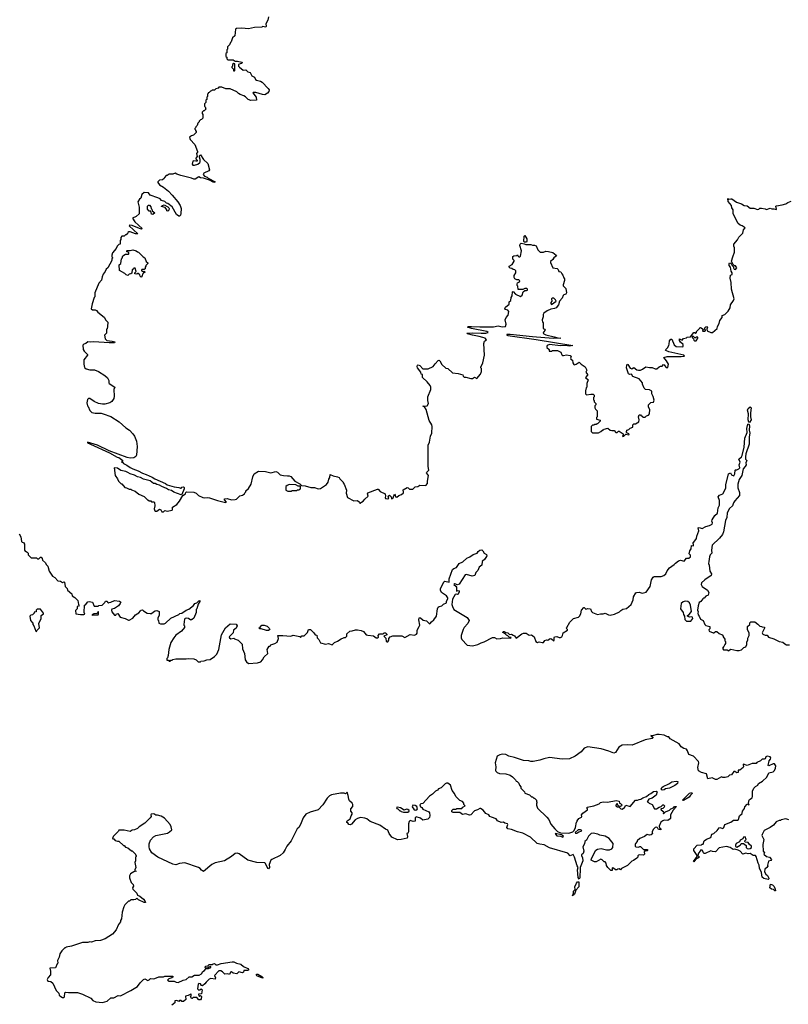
# Model space of a CAD drawing. Extents: x 2029826 to 2248070, y 228728 to 402406.
# Tile 24 of 256: x 2053446 to 2063819, y 283480 to 296762. Entities that reach past the tile are written whole.
import ezdxf

# ---------------------------------------------------------------- set-up
doc = ezdxf.new("R2010")
doc.units = 0

msp = doc.modelspace()

# ---------------------------------------------------------------- linework, layer by layer
at = {"layer": '0CON10XD'}
for points in [[(2056802, 296798), (2056797, 296755), (2056770, 296705), (2056772, 296675), (2056767, 296663), (2056725, 296668), (2056715, 296660), (2056615, 296657), (2056535, 296639), (2056445, 296649), (2056370, 296645), (2056358, 296632), (2056350, 296545), (2056320, 296515), (2056300, 296465), (2056290, 296455), (2056278, 296422), (2056250, 296395), (2056250, 296365), (2056240, 296355), (2056240, 296315), (2056230, 296305), (2056230, 296265), (2056240, 296255), (2056242, 296232), (2056255, 296220), (2056325, 296220), (2056355, 296200), (2056385, 296202), (2056445, 296190), (2056450, 296185), (2056445, 296170), (2056423, 296167), (2056400, 296155), (2056400, 296135), (2056412, 296122), (2056463, 296083), (2056497, 296087), (2056525, 296060), (2056555, 296050), (2056580, 296005), (2056615, 295988), (2056627, 295955), (2056640, 295945), (2056695, 295932), (2056718, 295918), (2056801, 295835), (2056811, 295815), (2056809, 295795), (2056791, 295769), (2056755, 295749), (2056725, 295751), (2056635, 295779), (2056595, 295780), (2056593, 295773), (2056637, 295717), (2056640, 295675), (2056565, 295670), (2056530, 295685), (2056495, 295720), (2056470, 295735), (2056423, 295753), (2056400, 295765), (2056377, 295787), (2056285, 295828), (2056228, 295828), (2056175, 295850), (2056135, 295850), (2056125, 295840), (2056095, 295830), (2056075, 295810), (2056045, 295810), (2056035, 295800), (2056022, 295798), (2056005, 295780), (2055990, 295775), (2055990, 295765), (2055980, 295755), (2055980, 295725), (2055970, 295715), (2055970, 295685), (2055960, 295675), (2055960, 295645), (2055940, 295625), (2055940, 295595), (2055950, 295585), (2055960, 295555), (2055938, 295532), (2055925, 295530), (2055910, 295515), (2055910, 295495), (2055920, 295485), (2055920, 295435), (2055900, 295415), (2055885, 295410), (2055870, 295395), (2055868, 295382), (2055850, 295365), (2055840, 295335), (2055822, 295318), (2055820, 295305), (2055810, 295295), (2055810, 295285), (2055818, 295278), (2055820, 295265), (2055830, 295255), (2055828, 295242), (2055790, 295205), (2055763, 295197), (2055740, 295175), (2055748, 295145), (2055808, 295078), (2055848, 294985), (2055847, 294973), (2055833, 294957), (2055840, 294915), (2055824, 294895), (2055824, 294884), (2055842, 294865), (2055842, 294855), (2055825, 294852), (2055795, 294860), (2055785, 294852), (2055773, 294813), (2055785, 294800), (2055805, 294798), (2055849, 294811), (2055876, 294834), (2055883, 294845), (2055883, 294875), (2055872, 294905), (2055872, 294925), (2055885, 294940), (2055925, 294878), (2055985, 294820), (2056006, 294735), (2055999, 294721), (2055930, 294690), (2055921, 294675), (2055942, 294652), (2055976, 294636), (2055992, 294622), (2056083, 294575), (2056065, 294566), (2056008, 294598), (2055926, 294624), (2055888, 294628), (2055865, 294641), (2055815, 294612), (2055795, 294610), (2055765, 294626), (2055619, 294659), (2055566, 294676), (2055545, 294690), (2055515, 294680), (2055465, 294680), (2055435, 294662), (2055425, 294660), (2055400, 294635), (2055395, 294620), (2055375, 294600), (2055333, 294597), (2055310, 294575), (2055310, 294565), (2055334, 294534), (2055385, 294502), (2055455, 294447), (2055506, 294396), (2055580, 294305), (2055611, 294255), (2055626, 294215), (2055623, 294147), (2055616, 294124), (2055605, 294110), (2055595, 294110), (2055564, 294134), (2055506, 294236), (2055445, 294280), (2055426, 294286), (2055405, 294310), (2055362, 294322), (2055340, 294345), (2055310, 294360), (2055206, 294396), (2055184, 294424), (2055125, 294432), (2055095, 294402), (2055080, 294355), (2055065, 294342), (2055042, 294305), (2055060, 294235), (2055060, 294145), (2055020, 294105), (2054970, 294085), (2054999, 294035), (2055100, 293945), (2055092, 293938), (2055065, 293946)], [(2056345, 296070), (2056350, 296075), (2056350, 296165), (2056335, 296170), (2056320, 296155), (2056320, 296135), (2056310, 296125), (2056310, 296115), (2056330, 296095), (2056332, 296072), (2056345, 296070)], [(2062009, 291629), (2061997, 291677), (2061978, 291715), (2061975, 291750), (2061945, 291770), (2061890, 291775), (2061873, 291793), (2061852, 291845), (2061852, 291865), (2061807, 291917), (2061719, 291949), (2061702, 291982), (2061675, 291977), (2061664, 291984), (2061636, 292065), (2061639, 292101), (2061645, 292113), (2061655, 292111), (2061685, 292062), (2061705, 292050), (2061723, 292067), (2061735, 292068), (2061775, 292037), (2061795, 292032), (2061824, 292036), (2061852, 292048), (2061895, 292080), (2061945, 292068), (2061982, 292072), (2062024, 292054), (2062045, 292053), (2062075, 292080), (2062095, 292090), (2062115, 292090), (2062135, 292110), (2062150, 292105), (2062150, 292095), (2062172, 292072), (2062195, 292070), (2062202, 292115), (2062175, 292162), (2062138, 292205), (2062182, 292218), (2062375, 292218), (2062420, 292225), (2062410, 292235), (2062205, 292283), (2062168, 292298), (2062163, 292305), (2062167, 292315), (2062190, 292335), (2062207, 292365), (2062213, 292385), (2062215, 292430), (2062235, 292452), (2062245, 292450), (2062278, 292375), (2062305, 292353), (2062385, 292350), (2062398, 292355), (2062402, 292382), (2062365, 292410), (2062352, 292435), (2062352, 292458), (2062385, 292440), (2062405, 292460), (2062445, 292470), (2062455, 292480), (2062498, 292482), (2062545, 292540), (2062555, 292540), (2062565, 292530), (2062578, 292542), (2062580, 292555), (2062620, 292595), (2062623, 292607), (2062635, 292608), (2062670, 292585), (2062662, 292562), (2062692, 292558), (2062700, 292565), (2062700, 292575), (2062690, 292585), (2062692, 292605), (2062705, 292620), (2062722, 292622), (2062728, 292615), (2062718, 292585), (2062722, 292565), (2062775, 292540), (2062796, 292544), (2062858, 292595), (2062863, 292625), (2062886, 292665), (2062894, 292705), (2062926, 292745), (2062928, 292772), (2062963, 292787), (2063005, 292830), (2063034, 292876), (2063040, 292915), (2063080, 292975), (2063086, 292995), (2063051, 293125), (2063048, 293215), (2063032, 293275), (2063040, 293315), (2063060, 293325), (2063060, 293345), (2063048, 293368), (2063040, 293425), (2063022, 293445), (2063020, 293475), (2063025, 293480), (2063037, 293477), (2063058, 293458), (2063060, 293445), (2063078, 293428), (2063078, 293415), (2063090, 293395), (2063105, 293390), (2063122, 293415), (2063105, 293440), (2063092, 293442), (2063072, 293462), (2063057, 293497), (2063053, 293505), (2063068, 293562), (2063092, 293625), (2063093, 293683), (2063082, 293705), (2063082, 293735), (2063135, 293790), (2063151, 293829), (2063206, 293884), (2063213, 293927), (2063237, 293955), (2063195, 293982), (2063169, 293989), (2063142, 294012), (2063074, 294145), (2063074, 294195), (2063057, 294225), (2063052, 294255), (2063005, 294310), (2063002, 294348), (2063015, 294340), (2063045, 294347), (2063055, 294343), (2063119, 294299), (2063189, 294279), (2063225, 294256), (2063265, 294249), (2063305, 294221), (2063355, 294218), (2063405, 294201), (2063420, 294205), (2063435, 294220), (2063455, 294220), (2063505, 294212), (2063525, 294202), (2063575, 294218), (2063595, 294210), (2063625, 294212), (2063655, 294200), (2063660, 294205), (2063652, 294245), (2063658, 294252), (2063735, 294262), (2063785, 294278), (2063810, 294295), (2063855, 294312)], [(2055245, 294132), (2055225, 294140), (2055218, 294178), (2055195, 294180), (2055172, 294205), (2055170, 294245), (2055185, 294260), (2055198, 294258), (2055217, 294237), (2055220, 294215), (2055230, 294205), (2055232, 294182), (2055270, 294155), (2055245, 294132)], [(2055445, 294180), (2055430, 294185), (2055430, 294195), (2055409, 294229), (2055360, 294240), (2055360, 294245), (2055373, 294257), (2055395, 294262), (2055446, 294236), (2055460, 294225), (2055462, 294215), (2055457, 294193), (2055445, 294180)], [(2055065, 293946), (2054965, 293986), (2054928, 293992), (2054925, 293982), (2055040, 293875), (2055010, 293875), (2054935, 293901), (2054921, 293899), (2054905, 293890), (2054900, 293875), (2054885, 293860), (2054875, 293860), (2054857, 293843), (2054825, 293840), (2054810, 293825), (2054810, 293795), (2054800, 293785), (2054800, 293735), (2054782, 293728), (2054762, 293708), (2054750, 293675), (2054700, 293615), (2054690, 293585), (2054690, 293565), (2054700, 293555), (2054700, 293545), (2054690, 293535), (2054688, 293515), (2054638, 293415), (2054612, 293395), (2054600, 293365), (2054573, 293327), (2054560, 293295), (2054552, 293248), (2054513, 293207), (2054460, 293075), (2054460, 293025), (2054450, 293015), (2054423, 292927), (2054413, 292863), (2054428, 292848), (2054465, 292848), (2054485, 292840), (2054502, 292815), (2054585, 292748), (2054607, 292707), (2054635, 292680), (2054632, 292625), (2054627, 292593), (2054620, 292585), (2054620, 292535), (2054590, 292505), (2054600, 292455), (2054623, 292433), (2054695, 292426), (2054730, 292415), (2054725, 292404), (2054653, 292403), (2054445, 292416), (2054405, 292410), (2054366, 292414), (2054338, 292392), (2054310, 292385), (2054298, 292372), (2054303, 292313), (2054315, 292290), (2054360, 292245), (2054360, 292235), (2054310, 292175), (2054310, 292115), (2054322, 292072), (2054345, 292050), (2054395, 292038), (2054455, 292037), (2054512, 292015), (2054595, 291960), (2054630, 291930), (2054650, 291895), (2054648, 291865), (2054652, 291855), (2054730, 291805), (2054717, 291773), (2054720, 291685), (2054715, 291650), (2054688, 291612), (2054665, 291592), (2054596, 291574), (2054564, 291574), (2054510, 291585), (2054451, 291611), (2054395, 291650), (2054375, 291650), (2054363, 291637), (2054352, 291595), (2054360, 291555), (2054370, 291545), (2054392, 291492), (2054422, 291462), (2054465, 291452), (2054545, 291452), (2054575, 291447), (2054678, 291408), (2054788, 291335), (2054880, 291255), (2054926, 291226), (2054974, 291174), (2054994, 291144), (2055023, 291075), (2055033, 291005), (2055022, 290888), (2055015, 290870), (2054988, 290852), (2054935, 290849), (2054895, 290857), (2054655, 290948), (2054495, 291021), (2054360, 291065), (2054362, 291055), (2054400, 291035), (2054659, 290919), (2054762, 290862), (2054785, 290856), (2054840, 290815), (2054820, 290795), (2054832, 290792), (2054848, 290775), (2054893, 290753), (2054935, 290719), (2054975, 290703), (2055045, 290675), (2055103, 290643), (2055155, 290628), (2055235, 290592), (2055268, 290568), (2055415, 290505), (2055438, 290488), (2055529, 290459), (2055592, 290452), (2055617, 290443), (2055627, 290443), (2055635, 290456), (2055655, 290459), (2055665, 290450), (2055668, 290435), (2055633, 290357), (2055625, 290353), (2055525, 290390), (2055495, 290413), (2055455, 290421), (2055429, 290439), (2055365, 290464), (2055335, 290483), (2055295, 290492), (2055275, 290503), (2055251, 290505), (2055205, 290539), (2055115, 290563), (2055075, 290585), (2055035, 290594), (2054996, 290616), (2054935, 290634), (2054904, 290655), (2054878, 290668), (2054812, 290682), (2054765, 290711), (2054720, 290715), (2054733, 290613), (2054767, 290567), (2054780, 290535), (2054815, 290500), (2054825, 290500), (2054865, 290450), (2054887, 290447), (2054925, 290430), (2054945, 290430), (2054955, 290420), (2055005, 290400), (2055055, 290360), (2055125, 290330), (2055165, 290290), (2055177, 290287), (2055195, 290270), (2055215, 290270), (2055225, 290260), (2055258, 290258), (2055267, 290247), (2055272, 290205), (2055263, 290165), (2055268, 290135), (2055275, 290130), (2055296, 290134), (2055335, 290158), (2055350, 290150), (2055364, 290124), (2055385, 290122)], [(2060285, 293760), (2060255, 293760), (2060248, 293768), (2060255, 293840), (2060265, 293850), (2060290, 293805), (2060292, 293775), (2060285, 293760)], [(2055385, 290122), (2055405, 290140), (2055435, 290133), (2055502, 290145), (2055509, 290155), (2055508, 290185), (2055565, 290220), (2055604, 290265), (2055647, 290343), (2055682, 290365), (2055690, 290385), (2055699, 290391), (2055795, 290390), (2055828, 290375), (2055858, 290345), (2055918, 290315), (2055945, 290310), (2055985, 290318), (2056006, 290314), (2056115, 290277), (2056225, 290250), (2056237, 290255), (2056209, 290285), (2056212, 290298), (2056245, 290301), (2056305, 290283), (2056355, 290290), (2056370, 290295), (2056415, 290340), (2056455, 290350), (2056480, 290365), (2056485, 290380), (2056500, 290395), (2056500, 290405), (2056535, 290440), (2056568, 290495), (2056592, 290595), (2056612, 290635), (2056668, 290672), (2056765, 290668), (2056835, 290648), (2056905, 290668), (2056925, 290660), (2056963, 290623), (2057005, 290612), (2057062, 290608), (2057085, 290608), (2057105, 290598), (2057158, 290538), (2057225, 290502), (2057248, 290478), (2057297, 290473), (2057373, 290453), (2057425, 290450), (2057476, 290434), (2057505, 290438), (2057585, 290491), (2057609, 290525), (2057618, 290565), (2057630, 290585), (2057635, 290628), (2057675, 290608), (2057737, 290597), (2057756, 290586), (2057765, 290570), (2057810, 290525), (2057810, 290515), (2057827, 290497), (2057858, 290415), (2057853, 290375), (2057868, 290318), (2057955, 290270), (2058007, 290277), (2058030, 290255), (2058035, 290240), (2058045, 290240), (2058060, 290255), (2058082, 290265), (2058104, 290296), (2058150, 290335), (2058138, 290365), (2058145, 290378), (2058275, 290430), (2058285, 290430), (2058309, 290399), (2058378, 290368), (2058382, 290335), (2058378, 290315), (2058384, 290304), (2058405, 290298), (2058430, 290305), (2058420, 290335), (2058435, 290350), (2058460, 290325), (2058465, 290300), (2058488, 290312), (2058505, 290360), (2058515, 290350), (2058520, 290325), (2058535, 290320), (2058565, 290342), (2058600, 290355), (2058625, 290380), (2058627, 290397), (2058620, 290405), (2058622, 290418), (2058675, 290450), (2058688, 290448), (2058705, 290430), (2058752, 290428), (2058785, 290460), (2058817, 290463), (2058848, 290482), (2058925, 290480), (2058949, 290505), (2058948, 290535), (2058962, 290615), (2058938, 290648), (2058941, 290659), (2058968, 290685), (2058960, 290735), (2058957, 291023), (2058977, 291065), (2058988, 291142), (2059008, 291185), (2059012, 291275), (2059008, 291295), (2058973, 291355), (2058933, 291505), (2058908, 291538), (2058892, 291545), (2058890, 291555), (2058915, 291548), (2058945, 291553), (2058962, 291585), (2058952, 291625), (2058953, 291673), (2058993, 291775), (2058993, 291805), (2058986, 291826), (2058946, 291876), (2058880, 291935), (2058880, 291975), (2058865, 291980), (2058859, 292005), (2058814, 292065), (2058810, 292085), (2058815, 292102), (2058825, 292108), (2058845, 292095), (2058885, 292051), (2058959, 292051), (2059025, 292082), (2059055, 292118), (2059094, 292166), (2059105, 292168), (2059118, 292158), (2059145, 292110), (2059195, 292060), (2059225, 292058), (2059285, 291998), (2059365, 291988), (2059425, 291970), (2059432, 291952), (2059445, 291940), (2059465, 291940), (2059535, 291920), (2059557, 291923), (2059585, 291940), (2059615, 291920), (2059665, 291980), (2059680, 292015), (2059680, 292055), (2059670, 292065), (2059670, 292075), (2059697, 292133), (2059720, 292235), (2059708, 292392), (2059720, 292425), (2059748, 292445), (2059727, 292465), (2059698, 292475), (2059645, 292490), (2059558, 292505), (2059490, 292525), (2059480, 292535), (2059555, 292539), (2059675, 292532), (2059736, 292534), (2059767, 292543), (2059750, 292555), (2059545, 292596), (2059490, 292615), (2059505, 292621), (2059545, 292623), (2059658, 292618), (2059841, 292619), (2059905, 292633), (2059955, 292620), (2060002, 292625), (2060010, 292655), (2059998, 292715), (2060010, 292745), (2060040, 292775), (2060048, 292825), (2060035, 292842), (2060001, 292851), (2059994, 292866), (2060002, 292885), (2060050, 292925), (2060050, 292955), (2060072, 292975), (2060078, 293015), (2060092, 293035), (2060095, 293090), (2060107, 293097), (2060137, 293057), (2060205, 293028), (2060228, 293045), (2060241, 293089), (2060263, 293107), (2060285, 293107), (2060298, 293115), (2060300, 293125), (2060284, 293136), (2060265, 293137), (2060237, 293123), (2060172, 293122), (2060170, 293165), (2060160, 293175), (2060160, 293195), (2060165, 293210), (2060190, 293225), (2060197, 293237), (2060182, 293252), (2060153, 293253), (2060130, 293265), (2060118, 293285), (2060118, 293312), (2060140, 293345), (2060140, 293375), (2060128, 293388), (2060105, 293390), (2060087, 293407), (2060065, 293412), (2060052, 293425), (2060052, 293435), (2060090, 293460), (2060120, 293505), (2060120, 293515), (2060103, 293533), (2060102, 293568), (2060115, 293578), (2060155, 293580), (2060165, 293590), (2060170, 293575), (2060183, 293563), (2060197, 293563), (2060205, 293570), (2060216, 293645), (2060194, 293715), (2060200, 293735), (2060215, 293747), (2060255, 293740), (2060275, 293730), (2060345, 293728), (2060365, 293718), (2060395, 293718), (2060415, 293710), (2060440, 293655), (2060468, 293628), (2060515, 293628), (2060545, 293638), (2060583, 293633), (2060642, 293622), (2060688, 293585), (2060690, 293575), (2060655, 293550), (2060643, 293527), (2060611, 293499), (2060608, 293485), (2060640, 293415), (2060700, 293405), (2060712, 293392), (2060720, 293365), (2060750, 293360), (2060762, 293332), (2060777, 293315), (2060788, 293278), (2060800, 293265), (2060800, 293245), (2060780, 293185), (2060781, 293171), (2060817, 293135), (2060826, 293076), (2060815, 293060), (2060789, 293051), (2060779, 293041), (2060767, 293005), (2060732, 292965), (2060718, 292915), (2060684, 292876), (2060665, 292864), (2060614, 292856), (2060565, 292836), (2060520, 292805), (2060510, 292785), (2060510, 292755), (2060498, 292715), (2060502, 292682), (2060510, 292675), (2060510, 292595), (2060528, 292588), (2060538, 292575), (2060513, 292547), (2060512, 292535), (2060518, 292525), (2060545, 292509), (2060660, 292485), (2060708, 292468), (2060750, 292465), (2060645, 292462), (2060366, 292485), (2060064, 292516), (2060020, 292515), (2060020, 292505), (2060035, 292501), (2060415, 292448), (2060910, 292365), (2060865, 292359), (2060807, 292367), (2060745, 292364), (2060595, 292379), (2060565, 292368), (2060560, 292355), (2060562, 292342), (2060590, 292315), (2060592, 292292), (2060625, 292290), (2060635, 292300), (2060705, 292300), (2060748, 292275), (2060762, 292242), (2060772, 292232), (2060785, 292230), (2060825, 292240), (2060875, 292232), (2060888, 292215), (2060880, 292195), (2060883, 292183), (2060908, 292168), (2060912, 292135), (2060925, 292112), (2060935, 292108), (2060955, 292113), (2060995, 292142), (2061024, 292114), (2061078, 292078), (2061100, 292035), (2061088, 292005), (2061108, 291975), (2061108, 291965), (2061082, 291935), (2061120, 291905), (2061102, 291855), (2061100, 291805), (2061093, 291797), (2061083, 291755), (2061082, 291715), (2061095, 291702), (2061155, 291712), (2061185, 291710), (2061200, 291695), (2061200, 291675), (2061190, 291665), (2061190, 291635), (2061200, 291625), (2061200, 291605), (2061220, 291585), (2061220, 291565), (2061210, 291555), (2061210, 291525), (2061215, 291510), (2061240, 291485), (2061240, 291405), (2061230, 291395), (2061230, 291375), (2061278, 291358), (2061280, 291345), (2061245, 291310), (2061235, 291310), (2061225, 291300), (2061205, 291300), (2061195, 291290), (2061175, 291290), (2061160, 291275), (2061160, 291205), (2061175, 291190), (2061255, 291190), (2061290, 291205), (2061315, 291230), (2061325, 291230), (2061335, 291240), (2061385, 291250), (2061414, 291224), (2061435, 291218), (2061468, 291218), (2061493, 291193), (2061507, 291193), (2061525, 291210), (2061535, 291210), (2061590, 291175), (2061590, 291155), (2061580, 291145), (2061585, 291140), (2061598, 291142), (2061625, 291170), (2061665, 291162), (2061670, 291175), (2061642, 291182), (2061640, 291195), (2061630, 291205), (2061640, 291215), (2061640, 291225), (2061667, 291233), (2061685, 291250), (2061720, 291265), (2061720, 291295), (2061735, 291310), (2061755, 291312), (2061802, 291335), (2061807, 291365), (2061798, 291405), (2061805, 291430), (2061825, 291430), (2061835, 291420), (2061845, 291420), (2061855, 291400), (2061885, 291400), (2061903, 291417), (2061930, 291425), (2061946, 291444), (2061952, 291505), (2061930, 291535), (2061930, 291565), (2061965, 291600), (2061999, 291601), (2062009, 291629)], [(2055085, 293290), (2055072, 293302), (2055068, 293318), (2055045, 293340), (2055035, 293340), (2055025, 293330), (2055002, 293332), (2055002, 293348), (2055020, 293365), (2055005, 293410), (2054985, 293410), (2054978, 293392), (2054965, 293390), (2054958, 293342), (2054947, 293333), (2054925, 293330), (2054905, 293312), (2054885, 293320), (2054865, 293340), (2054795, 293380), (2054790, 293455), (2054810, 293475), (2054820, 293535), (2054830, 293545), (2054840, 293575), (2054875, 293600), (2054915, 293600), (2054920, 293605), (2054920, 293615), (2054908, 293628), (2054892, 293632), (2054890, 293645), (2054895, 293650), (2054935, 293648), (2054975, 293658), (2055020, 293645), (2055035, 293630), (2055050, 293625), (2055111, 293561), (2055135, 293548), (2055152, 293502), (2055175, 293480), (2055177, 293473), (2055150, 293445), (2055150, 293435), (2055140, 293425), (2055138, 293402), (2055125, 293390), (2055095, 293390), (2055090, 293385), (2055092, 293372), (2055105, 293370), (2055115, 293360), (2055125, 293370), (2055140, 293355), (2055122, 293348), (2055102, 293328), (2055100, 293305), (2055085, 293290)], [(2060625, 292922), (2060684, 292965), (2060679, 292985), (2060655, 293004), (2060635, 293007), (2060621, 292995), (2060629, 292965), (2060614, 292946), (2060612, 292935), (2060625, 292922)], [(2062575, 292430), (2062598, 292465), (2062598, 292478), (2062575, 292480), (2062565, 292470), (2062555, 292470), (2062538, 292488), (2062522, 292488), (2062520, 292475), (2062538, 292458), (2062545, 292440), (2062555, 292430), (2062575, 292430)], [(2063295, 291328), (2063285, 291332), (2063278, 291365), (2063282, 291445), (2063270, 291495), (2063279, 291515), (2063305, 291540), (2063316, 291525), (2063307, 291457), (2063308, 291405), (2063316, 291365), (2063295, 291328)], [(2062335, 289460), (2062365, 289472), (2062415, 289458), (2062445, 289498), (2062475, 289498), (2062497, 289515), (2062498, 289538), (2062482, 289555), (2062490, 289595), (2062507, 289625), (2062512, 289668), (2062538, 289665), (2062538, 289685), (2062530, 289695), (2062581, 289765), (2062586, 289795), (2062613, 289865), (2062601, 289909), (2062615, 289912), (2062655, 289897), (2062705, 289927), (2062755, 289937), (2062791, 289955), (2062796, 289976), (2062788, 289995), (2062793, 290015), (2062826, 290075), (2062861, 290105), (2062873, 290175), (2062888, 290215), (2062892, 290275), (2062870, 290325), (2062892, 290348), (2062933, 290367), (2062958, 290405), (2062974, 290446), (2062976, 290485), (2063012, 290635), (2063038, 290648), (2063050, 290620), (2063085, 290610), (2063099, 290635), (2063100, 290685), (2063105, 290690), (2063125, 290688), (2063151, 290705), (2063166, 290715), (2063155, 290755), (2063170, 290795), (2063150, 290835), (2063185, 290863), (2063196, 290885), (2063224, 290995), (2063234, 291115), (2063264, 291195), (2063260, 291245), (2063274, 291305), (2063285, 291312), (2063296, 291285), (2063291, 291225), (2063301, 291185), (2063290, 291135), (2063291, 291035), (2063247, 290905), (2063239, 290865), (2063240, 290835), (2063259, 290815), (2063246, 290785), (2063249, 290755), (2063237, 290733), (2063208, 290705), (2063190, 290615), (2063155, 290560), (2063138, 290495), (2063138, 290448), (2063160, 290385), (2063159, 290345), (2063095, 290270), (2063079, 290245), (2063064, 290205), (2063025, 290167), (2062995, 290110), (2062989, 290045), (2062972, 290005), (2062946, 289855), (2062932, 289818), (2062891, 289769), (2062793, 289675), (2062781, 289605), (2062788, 289565), (2062766, 289545), (2062754, 289516), (2062748, 289452), (2062740, 289425), (2062750, 289405), (2062761, 289321), (2062780, 289285), (2062778, 289265), (2062692, 289208), (2062648, 289165), (2062644, 289144), (2062657, 289117), (2062730, 289065), (2062748, 289035), (2062735, 289000), (2062704, 288986), (2062685, 288960), (2062675, 288960), (2062665, 288950), (2062640, 288915), (2062615, 288900), (2062600, 288855), (2062592, 288795), (2062602, 288775), (2062598, 288755), (2062602, 288735), (2062617, 288717), (2062634, 288674), (2062670, 288655), (2062691, 288601), (2062705, 288590), (2062760, 288575), (2062758, 288545), (2062748, 288532), (2062750, 288515), (2062805, 288490), (2062815, 288490), (2062835, 288510), (2062855, 288510), (2062885, 288480), (2062925, 288462), (2062940, 288445), (2062940, 288435), (2062960, 288405), (2062960, 288385), (2062970, 288375), (2062970, 288345), (2062960, 288335), (2062950, 288305), (2062932, 288285), (2062933, 288273), (2062945, 288260), (2062995, 288260), (2063005, 288250), (2063045, 288272), (2063125, 288252), (2063155, 288252), (2063185, 288260), (2063220, 288295), (2063245, 288302), (2063258, 288332), (2063258, 288365), (2063272, 288398), (2063273, 288417), (2063292, 288455), (2063290, 288485), (2063270, 288535), (2063270, 288575), (2063298, 288602), (2063300, 288625), (2063315, 288640), (2063365, 288640), (2063409, 288609), (2063435, 288580), (2063457, 288577), (2063465, 288570), (2063498, 288568), (2063498, 288555), (2063468, 288492), (2063474, 288474), (2063505, 288460), (2063535, 288458), (2063553, 288433), (2063622, 288412), (2063695, 288372), (2063747, 288367), (2063771, 288341), (2063795, 288330), (2063833, 288327)], [(2057115, 290400), (2057125, 290410), (2057185, 290410), (2057195, 290420), (2057215, 290420), (2057225, 290430), (2057238, 290432), (2057238, 290468), (2057205, 290470), (2057175, 290488), (2057085, 290490), (2057055, 290480), (2057040, 290465), (2057040, 290415), (2057065, 290400), (2057115, 290400)], [(2053440, 289825), (2053462, 289785), (2053472, 289725), (2053480, 289715), (2053498, 289708), (2053512, 289685), (2053510, 289605), (2053522, 289592), (2053535, 289590), (2053548, 289578), (2053560, 289565), (2053560, 289545), (2053603, 289503), (2053672, 289502), (2053685, 289490), (2053705, 289490), (2053725, 289510), (2053735, 289510), (2053750, 289495), (2053752, 289472), (2053796, 289436), (2053803, 289413), (2053825, 289390), (2053843, 289323), (2053888, 289255), (2053920, 289235), (2053963, 289193), (2053997, 289187), (2054025, 289172), (2054045, 289180), (2054050, 289175), (2054060, 289115), (2054087, 289087), (2054090, 289065), (2054148, 289018), (2054155, 288990), (2054189, 288969), (2054230, 288925), (2054240, 288875), (2054250, 288865), (2054238, 288852), (2054222, 288848), (2054220, 288815), (2054198, 288792), (2054202, 288745), (2054265, 288737), (2054313, 288737), (2054326, 288744), (2054318, 288765), (2054320, 288865), (2054335, 288870), (2054365, 288910), (2054385, 288912), (2054430, 288905), (2054452, 288852), (2054505, 288850), (2054515, 288860), (2054558, 288862), (2054595, 288900), (2054605, 288920), (2054625, 288920), (2054630, 288905), (2054645, 288890), (2054655, 288900), (2054677, 288903), (2054725, 288927), (2054795, 288918), (2054810, 288905), (2054803, 288885), (2054778, 288855), (2054725, 288820), (2054691, 288809), (2054686, 288795), (2054692, 288772), (2054725, 288730), (2054745, 288730), (2054755, 288748), (2054772, 288752), (2054802, 288702), (2054870, 288685), (2054915, 288660), (2054925, 288660), (2054975, 288690), (2055010, 288735), (2055055, 288761), (2055075, 288786), (2055085, 288798), (2055105, 288799), (2055115, 288788), (2055168, 288758), (2055205, 288750), (2055227, 288753), (2055250, 288775), (2055275, 288788), (2055295, 288790), (2055328, 288778), (2055330, 288725), (2055312, 288695), (2055312, 288665), (2055320, 288655), (2055323, 288623), (2055345, 288610), (2055395, 288612), (2055415, 288620), (2055485, 288690), (2055592, 288738), (2055608, 288752), (2055635, 288758), (2055694, 288796), (2055729, 288811), (2055790, 288860), (2055810, 288885), (2055836, 288894), (2055865, 288922), (2055878, 288928), (2055878, 288915), (2055853, 288877), (2055837, 288813), (2055830, 288805), (2055827, 288763), (2055795, 288690), (2055775, 288670), (2055765, 288670), (2055755, 288660), (2055726, 288686), (2055702, 288688), (2055678, 288682), (2055670, 288675), (2055660, 288605), (2055660, 288595), (2055670, 288585), (2055670, 288565), (2055628, 288515), (2055555, 288458), (2055528, 288425), (2055488, 288362), (2055458, 288265), (2055448, 288185), (2055440, 288155), (2055430, 288145), (2055432, 288122), (2055455, 288120), (2055465, 288110), (2055475, 288110), (2055485, 288120), (2055505, 288120), (2055515, 288130), (2055555, 288140), (2055695, 288140), (2055725, 288143), (2055795, 288138), (2055830, 288125), (2055855, 288100), (2055885, 288100), (2055893, 288107), (2055937, 288113), (2055973, 288127), (2056017, 288133), (2056075, 288172), (2056107, 288205), (2056132, 288265), (2056168, 288465), (2056225, 288560), (2056285, 288610), (2056367, 288607), (2056380, 288585), (2056366, 288555), (2056332, 288525), (2056325, 288490), (2056273, 288437), (2056277, 288425), (2056295, 288408), (2056335, 288420), (2056345, 288410), (2056395, 288390), (2056448, 288338), (2056453, 288273), (2056482, 288212), (2056490, 288125), (2056505, 288098), (2056535, 288077), (2056655, 288084), (2056700, 288100), (2056725, 288128), (2056744, 288166), (2056797, 288213), (2056784, 288265), (2056815, 288310), (2056828, 288312), (2056835, 288330), (2056890, 288345), (2056922, 288365), (2056940, 288415), (2056930, 288455), (2056996, 288456), (2057105, 288448), (2057135, 288460), (2057225, 288440), (2057235, 288430), (2057255, 288450), (2057285, 288450), (2057295, 288458), (2057330, 288495), (2057343, 288535), (2057358, 288538), (2057370, 288535), (2057415, 288490), (2057432, 288462), (2057458, 288458), (2057460, 288425), (2057483, 288403), (2057507, 288357), (2057575, 288340), (2057615, 288348), (2057665, 288330), (2057695, 288360), (2057735, 288378), (2057785, 288410), (2057818, 288422), (2057825, 288430), (2057845, 288430), (2057860, 288445), (2057862, 288478), (2057900, 288515), (2057935, 288518), (2057977, 288533), (2058005, 288533), (2058055, 288522), (2058087, 288507), (2058120, 288465), (2058145, 288458), (2058221, 288451), (2058255, 288422), (2058276, 288424), (2058288, 288432), (2058282, 288455), (2058303, 288477), (2058352, 288478), (2058365, 288490), (2058385, 288490), (2058400, 288475), (2058400, 288465), (2058362, 288445), (2058388, 288418), (2058393, 288373), (2058405, 288368), (2058415, 288370), (2058427, 288393), (2058430, 288415), (2058448, 288435), (2058481, 288449), (2058605, 288449), (2058645, 288430), (2058715, 288467), (2058775, 288458), (2058799, 288471), (2058810, 288485), (2058812, 288525), (2058835, 288578), (2058844, 288596), (2058832, 288665), (2058838, 288692), (2058855, 288694), (2058891, 288661), (2058935, 288651), (2058975, 288613), (2058985, 288617), (2059002, 288638), (2059037, 288665), (2059072, 288715), (2059084, 288816), (2059092, 288838), (2059105, 288848), (2059143, 288855), (2059165, 288876), (2059206, 288894), (2059208, 288915), (2059226, 288954), (2059224, 288965), (2059205, 288990), (2059137, 289035), (2059125, 289065), (2059127, 289083), (2059170, 289180), (2059185, 289186), (2059242, 289175), (2059241, 289219), (2059287, 289343), (2059305, 289359), (2059340, 289370), (2059375, 289427), (2059425, 289449), (2059482, 289498), (2059522, 289515), (2059565, 289549), (2059620, 289565), (2059635, 289590), (2059655, 289608), (2059682, 289612), (2059698, 289598), (2059714, 289564), (2059748, 289548), (2059752, 289528), (2059725, 289483), (2059689, 289451), (2059683, 289405), (2059646, 289375), (2059627, 289333), (2059604, 289306), (2059589, 289265), (2059553, 289257), (2059475, 289277), (2059459, 289275), (2059375, 289148), (2059355, 289140), (2059318, 289152), (2059306, 289145), (2059332, 289122), (2059341, 289105), (2059340, 289055), (2059365, 289062), (2059375, 289059), (2059379, 289045), (2059365, 289013), (2059355, 289007), (2059335, 289013), (2059325, 289006), (2059287, 288945), (2059276, 288875), (2059285, 288848), (2059307, 288805), (2059485, 288696), (2059513, 288655), (2059495, 288617), (2059445, 288565), (2059429, 288535), (2059402, 288455), (2059405, 288422), (2059415, 288401), (2059486, 288326), (2059555, 288317), (2059630, 288335), (2059675, 288357), (2059715, 288368), (2059825, 288428), (2059855, 288428), (2059885, 288412), (2059935, 288413), (2059965, 288422), (2060075, 288420), (2060078, 288428), (2060052, 288432), (2060035, 288450), (2060015, 288458), (2059999, 288479), (2059968, 288495), (2059971, 288509), (2059985, 288511), (2060006, 288496), (2060035, 288490), (2060055, 288468), (2060085, 288473), (2060105, 288458), (2060125, 288452), (2060145, 288420), (2060222, 288478), (2060245, 288488), (2060282, 288485), (2060321, 288461), (2060355, 288466), (2060389, 288439), (2060413, 288375), (2060435, 288361), (2060455, 288368), (2060495, 288360), (2060515, 288362), (2060535, 288388), (2060555, 288398), (2060575, 288392), (2060605, 288413), (2060625, 288410), (2060655, 288382), (2060660, 288395), (2060658, 288425), (2060665, 288438), (2060695, 288442), (2060725, 288428), (2060745, 288427), (2060762, 288438), (2060773, 288455), (2060781, 288489), (2060840, 288525), (2060840, 288535), (2060823, 288553), (2060828, 288565), (2060872, 288635), (2060910, 288675), (2060922, 288685), (2060987, 288703), (2061003, 288717), (2061018, 288745), (2061028, 288795), (2061058, 288832), (2061065, 288832), (2061085, 288808), (2061115, 288820), (2061150, 288815), (2061165, 288780), (2061177, 288767), (2061245, 288737), (2061285, 288748), (2061322, 288748), (2061345, 288758), (2061394, 288734), (2061415, 288730), (2061475, 288742), (2061540, 288775), (2061557, 288793), (2061585, 288808), (2061635, 288818), (2061696, 288875), (2061724, 288936), (2061731, 288975), (2061761, 289029), (2061773, 289037), (2061805, 289039), (2061845, 289026), (2061899, 289041), (2061956, 289114), (2061973, 289207), (2061997, 289243), (2062008, 289252), (2062105, 289251), (2062138, 289262), (2062167, 289285), (2062184, 289325), (2062215, 289368), (2062279, 289411), (2062295, 289430), (2062335, 289460)], [(2062505, 288650), (2062528, 288685), (2062525, 288700), (2062515, 288708), (2062485, 288702), (2062460, 288715), (2062460, 288725), (2062483, 288737), (2062512, 288778), (2062498, 288865), (2062484, 288894), (2062465, 288912), (2062425, 288918), (2062402, 288908), (2062373, 288885), (2062363, 288815), (2062402, 288765), (2062405, 288740), (2062420, 288715), (2062422, 288672), (2062445, 288650), (2062505, 288650)], [(2053675, 288510), (2053680, 288525), (2053712, 288558), (2053706, 288615), (2053735, 288682), (2053736, 288724), (2053768, 288745), (2053767, 288757), (2053725, 288810), (2053682, 288808), (2053670, 288795), (2053668, 288772), (2053642, 288768), (2053640, 288755), (2053620, 288735), (2053595, 288730), (2053582, 288715), (2053592, 288655), (2053622, 288622), (2053623, 288603), (2053638, 288585), (2053662, 288512), (2053675, 288510)], [(2054435, 288728), (2054447, 288733), (2054505, 288734), (2054510, 288745), (2054510, 288775), (2054505, 288780), (2054498, 288762), (2054487, 288753), (2054445, 288748), (2054420, 288735), (2054435, 288728)], [(2056805, 288521), (2056775, 288522), (2056705, 288547), (2056685, 288544), (2056673, 288555), (2056693, 288567), (2056714, 288596), (2056745, 288596), (2056785, 288579), (2056814, 288555), (2056820, 288535), (2056805, 288521)], [(2063825, 285970), (2063785, 285980), (2063723, 285967), (2063715, 285960), (2063695, 285960), (2063655, 285940), (2063617, 285895), (2063575, 285864), (2063492, 285825), (2063465, 285770), (2063462, 285755), (2063488, 285705), (2063477, 285635), (2063480, 285545), (2063498, 285525), (2063490, 285505), (2063523, 285475), (2063564, 285464), (2063594, 285435), (2063585, 285418), (2063550, 285410), (2063538, 285355), (2063542, 285345), (2063528, 285325), (2063500, 285305), (2063497, 285267), (2063514, 285234), (2063536, 285216), (2063555, 285182), (2063557, 285173), (2063548, 285162), (2063490, 285175), (2063468, 285195), (2063457, 285257), (2063428, 285315), (2063426, 285355), (2063412, 285382), (2063386, 285475), (2063375, 285489), (2063345, 285489), (2063305, 285512), (2063275, 285510), (2063245, 285520), (2063205, 285503), (2063170, 285545), (2063141, 285561), (2063095, 285572), (2063075, 285568), (2063035, 285593), (2062985, 285607), (2062885, 285590), (2062835, 285538), (2062795, 285542), (2062775, 285552), (2062695, 285514), (2062685, 285514), (2062674, 285524), (2062667, 285547), (2062655, 285560), (2062635, 285560), (2062630, 285545), (2062605, 285518), (2062598, 285488), (2062620, 285465), (2062568, 285432), (2062545, 285403), (2062540, 285405), (2062590, 285475), (2062588, 285488), (2062544, 285554), (2062542, 285575), (2062590, 285625), (2062645, 285630), (2062655, 285640), (2062668, 285642), (2062682, 285685), (2062714, 285706), (2062775, 285730), (2062788, 285775), (2062814, 285786), (2062858, 285825), (2062885, 285862), (2062895, 285867), (2062935, 285852), (2062948, 285865), (2062960, 285905), (2063045, 285938), (2063078, 285962), (2063135, 285962), (2063148, 285975), (2063158, 286022), (2063197, 286053), (2063202, 286085), (2063227, 286123), (2063232, 286145), (2063265, 286180), (2063285, 286170), (2063290, 286175), (2063280, 286185), (2063288, 286225), (2063297, 286243), (2063330, 286265), (2063337, 286285), (2063337, 286353), (2063352, 286395), (2063375, 286418), (2063406, 286434), (2063415, 286458), (2063469, 286491), (2063528, 286542), (2063555, 286602), (2063615, 286618), (2063632, 286635), (2063647, 286665), (2063652, 286695), (2063632, 286722), (2063615, 286722), (2063555, 286698), (2063545, 286700), (2063562, 286765), (2063580, 286785), (2063582, 286805), (2063575, 286817), (2063532, 286828), (2063515, 286818), (2063507, 286793), (2063495, 286788), (2063465, 286788), (2063445, 286762), (2063395, 286740), (2063385, 286730), (2063332, 286728), (2063265, 286702), (2063215, 286720), (2063210, 286715), (2063212, 286685), (2063208, 286675), (2063165, 286640), (2063142, 286638), (2063140, 286605), (2063125, 286602), (2063095, 286620), (2063085, 286620), (2063050, 286575), (2063025, 286570), (2063002, 286548), (2062965, 286540), (2062935, 286540), (2062915, 286548), (2062855, 286512), (2062835, 286512), (2062793, 286533), (2062733, 286523), (2062715, 286588), (2062645, 286608), (2062605, 286630), (2062598, 286675), (2062612, 286735), (2062607, 286757), (2062538, 286825), (2062475, 286850), (2062460, 286900), (2062445, 286922), (2062410, 286930), (2062375, 286953), (2062345, 286993), (2062225, 287063), (2062205, 287087), (2062188, 287088), (2062145, 287112), (2062078, 287118), (2062045, 287121), (2061985, 287100), (2061964, 287106), (2061970, 287095), (2061990, 287085), (2061990, 287075), (2061980, 287065), (2061885, 287047), (2061710, 286975), (2061645, 286982), (2061575, 286974), (2061533, 286947), (2061485, 286877), (2061465, 286866), (2061395, 286896), (2061295, 286924), (2061115, 286951), (2061066, 286934), (2061022, 286885), (2060942, 286825), (2060865, 286792), (2060765, 286787), (2060595, 286809), (2060518, 286792), (2060465, 286774), (2060374, 286756), (2060346, 286756), (2060315, 286766), (2060245, 286767), (2060125, 286811), (2060046, 286826), (2060005, 286850), (2059955, 286854), (2059925, 286846), (2059888, 286825), (2059863, 286735), (2059870, 286685), (2059868, 286635), (2059873, 286623), (2059890, 286605), (2059923, 286593), (2060007, 286587), (2060065, 286570), (2060098, 286548), (2060135, 286510), (2060145, 286490), (2060160, 286485), (2060180, 286465), (2060190, 286435), (2060210, 286415), (2060210, 286395), (2060260, 286345), (2060265, 286330), (2060327, 286307), (2060355, 286280), (2060365, 286280), (2060385, 286260), (2060395, 286260), (2060420, 286235), (2060420, 286215), (2060428, 286205), (2060420, 286195), (2060420, 286165), (2060432, 286125), (2060562, 286005), (2060588, 285975), (2060615, 285910), (2060667, 285847), (2060705, 285812), (2060743, 285793), (2060855, 285788), (2060910, 285805), (2060927, 285823), (2060947, 285863), (2060960, 285935), (2060970, 285945), (2060970, 285955), (2060994, 285986), (2061028, 286005), (2061032, 286015), (2061030, 286035), (2061045, 286058), (2061108, 286105), (2061110, 286115), (2061100, 286125), (2061105, 286140), (2061195, 286158), (2061267, 286183), (2061285, 286200), (2061318, 286212), (2061378, 286208)], [(2062115, 286370), (2062104, 286384), (2062113, 286405), (2062131, 286419), (2062208, 286455), (2062245, 286479), (2062305, 286492), (2062328, 286485), (2062323, 286457), (2062289, 286431), (2062214, 286396), (2062160, 286385), (2062145, 286372), (2062115, 286370)], [(2061378, 286208), (2061495, 286228), (2061535, 286220), (2061542, 286192), (2061555, 286190), (2061572, 286172), (2061567, 286155), (2061555, 286148), (2061532, 286152), (2061520, 286165), (2061515, 286190), (2061505, 286180), (2061495, 286180), (2061492, 286155), (2061515, 286142), (2061538, 286138), (2061558, 286115), (2061575, 286113), (2061608, 286135), (2061624, 286166), (2061685, 286149), (2061758, 286232), (2061785, 286232), (2061805, 286242), (2061830, 286245), (2061855, 286265), (2061904, 286285), (2061938, 286312), (2061965, 286322), (2061998, 286352), (2062035, 286357), (2062048, 286345), (2062037, 286303), (2061981, 286259), (2061936, 286245), (2061912, 286212), (2061925, 286210), (2061942, 286192), (2061980, 286175), (2062015, 286118), (2062042, 286118), (2062075, 286140), (2062105, 286150), (2062125, 286170), (2062135, 286170), (2062150, 286155), (2062145, 286140), (2062125, 286120), (2062100, 286115), (2062102, 286102), (2062140, 286075), (2062130, 286065), (2062135, 286050), (2062163, 286077), (2062215, 286098), (2062235, 286118), (2062268, 286132), (2062285, 286150), (2062308, 286148), (2062265, 286100), (2062228, 286035), (2062230, 285985), (2062225, 285980), (2062195, 285960), (2062145, 285962), (2062125, 285957), (2062098, 285935), (2062078, 285885), (2062082, 285862), (2062100, 285845), (2062097, 285833), (2062065, 285840), (2062058, 285858), (2062045, 285870), (2062020, 285865), (2061993, 285837), (2061980, 285805), (2061980, 285795), (2061990, 285785), (2061970, 285765), (2061945, 285762), (2061915, 285772), (2061877, 285743), (2061815, 285718), (2061780, 285685), (2061780, 285675), (2061755, 285650), (2061750, 285635), (2061750, 285615), (2061762, 285602), (2061795, 285600), (2061815, 285610), (2061825, 285608), (2061865, 285570), (2061917, 285567), (2061920, 285555), (2061915, 285550), (2061882, 285548), (2061872, 285535), (2061877, 285503), (2061865, 285490), (2061815, 285497), (2061798, 285492), (2061788, 285482), (2061787, 285463), (2061775, 285450), (2061731, 285419), (2061705, 285410), (2061647, 285353), (2061567, 285313), (2061555, 285292), (2061535, 285308), (2061516, 285304), (2061505, 285292), (2061485, 285292), (2061460, 285315), (2061445, 285320), (2061440, 285315), (2061440, 285285), (2061424, 285284), (2061384, 285324), (2061363, 285353), (2061360, 285385), (2061345, 285400), (2061335, 285400), (2061305, 285430), (2061287, 285437), (2061225, 285402), (2061203, 285403), (2061160, 285425), (2061162, 285445), (2061221, 285559), (2061245, 285572), (2061295, 285580), (2061328, 285572), (2061365, 285563), (2061405, 285563), (2061435, 285578), (2061450, 285595), (2061457, 285647), (2061400, 285715), (2061349, 285749), (2061275, 285762), (2061247, 285777), (2061185, 285790), (2061160, 285785), (2061121, 285749), (2061096, 285694), (2061074, 285676), (2061070, 285645), (2061047, 285605), (2061058, 285545), (2061052, 285515), (2061028, 285495), (2061027, 285485), (2061042, 285455), (2061047, 285415), (2061008, 285325), (2061012, 285285), (2061004, 285215), (2061006, 285185), (2060995, 285168), (2060985, 285190), (2060973, 285295), (2060982, 285325), (2060968, 285348), (2060932, 285465), (2060915, 285500), (2060873, 285483), (2060845, 285518), (2060595, 285592), (2060525, 285632), (2060465, 285638), (2060428, 285648), (2060340, 285735), (2060235, 285788), (2060165, 285808), (2060085, 285837), (2060035, 285847), (2060021, 285865), (2060032, 285905), (2060030, 285915), (2059995, 285922), (2059975, 285938), (2059945, 285933), (2059894, 285954), (2059875, 285982), (2059813, 286003), (2059790, 286015), (2059776, 286036), (2059735, 286052), (2059699, 286099), (2059665, 286120), (2059655, 286122), (2059626, 286104), (2059582, 286088), (2059535, 286036), (2059517, 286033), (2059465, 286049), (2059422, 286042), (2059385, 286068), (2059295, 286068), (2059280, 286075), (2059280, 286095), (2059295, 286110), (2059335, 286110), (2059345, 286120), (2059415, 286120), (2059425, 286140), (2059460, 286155), (2059440, 286175), (2059440, 286195), (2059420, 286215), (2059385, 286230), (2059334, 286284), (2059312, 286325), (2059283, 286363), (2059258, 286435), (2059225, 286462), (2059205, 286462), (2059190, 286455), (2059135, 286400), (2059100, 286385), (2059083, 286367), (2059057, 286353), (2059016, 286314), (2058975, 286288), (2058885, 286190), (2058858, 286182), (2058845, 286170), (2058854, 286144), (2058873, 286133), (2058885, 286110), (2058968, 286075), (2058978, 286065), (2058983, 286025), (2058975, 286002), (2058952, 285978), (2058885, 285962), (2058853, 285993), (2058795, 286008), (2058784, 285996), (2058785, 285950), (2058758, 285948), (2058715, 285960), (2058700, 285945), (2058692, 285915), (2058692, 285808), (2058685, 285790), (2058670, 285785), (2058678, 285745), (2058675, 285720), (2058595, 285702), (2058545, 285700), (2058470, 285735), (2058432, 285782), (2058415, 285830), (2058385, 285842), (2058308, 285898), (2058176, 285946), (2058131, 285981), (2058105, 285992), (2058045, 286002), (2058005, 285987), (2057975, 285968), (2057925, 285910), (2057905, 285900), (2057890, 285905), (2057875, 285930), (2057862, 285932), (2057860, 285945), (2057864, 285956), (2057906, 285984), (2057918, 286022), (2057933, 286045), (2057932, 286062), (2057917, 286087), (2057917, 286115), (2057941, 286149), (2057944, 286174), (2057934, 286194), (2057897, 286225), (2057886, 286245), (2057880, 286295), (2057865, 286340), (2057845, 286320), (2057825, 286328), (2057775, 286328), (2057655, 286307), (2057626, 286294), (2057595, 286262), (2057538, 286172), (2057475, 286102), (2057365, 286072), (2057307, 286043), (2057272, 285995), (2057238, 285905), (2057212, 285865), (2057192, 285845), (2057110, 285685), (2057050, 285615), (2057031, 285569), (2057002, 285525), (2056960, 285485), (2056850, 285435), (2056837, 285423), (2056813, 285365), (2056816, 285325), (2056805, 285307), (2056794, 285314), (2056765, 285378), (2056755, 285388), (2056647, 285393), (2056525, 285423), (2056408, 285508), (2056383, 285517), (2056355, 285512), (2056306, 285474), (2056210, 285415), (2056085, 285390), (2056038, 285365), (2055925, 285272), (2055900, 285290), (2055883, 285313), (2055860, 285325), (2055675, 285388), (2055605, 285380), (2055555, 285362), (2055515, 285370), (2055310, 285465), (2055230, 285525), (2055200, 285575), (2055192, 285605), (2055192, 285645), (2055210, 285695), (2055251, 285739), (2055283, 285757), (2055442, 285788), (2055470, 285805), (2055498, 285835), (2055492, 285872), (2055478, 285905), (2055399, 285989), (2055355, 286016), (2055305, 286032), (2055285, 286032), (2055255, 286048), (2055222, 286045), (2055218, 286035), (2055220, 286015), (2055208, 285995), (2055135, 285922), (2055060, 285875), (2055037, 285853), (2054995, 285832), (2054965, 285828), (2054935, 285813), (2054855, 285830), (2054785, 285830), (2054780, 285815), (2054710, 285745), (2054710, 285735), (2054700, 285725), (2054705, 285710), (2054715, 285710), (2054735, 285690), (2054765, 285680), (2054785, 285680), (2054845, 285620), (2054855, 285620), (2054875, 285600), (2054905, 285590), (2054955, 285550), (2054965, 285550), (2055010, 285505), (2055010, 285495), (2055020, 285485), (2055020, 285475), (2055010, 285465), (2055010, 285415), (2055000, 285395), (2055012, 285325), (2054998, 285295), (2055002, 285282), (2055020, 285275), (2054985, 285268), (2054941, 285239), (2054928, 285215), (2054927, 285185), (2054952, 285125), (2054978, 285095), (2054980, 285075), (2054967, 285053), (2054972, 285035), (2055029, 284979), (2055035, 284953), (2055069, 284939), (2055119, 284899), (2055137, 284875), (2055143, 284855), (2055125, 284853), (2055048, 284888), (2055025, 284910), (2055007, 284893), (2054985, 284888), (2054945, 284890), (2054927, 284873), (2054915, 284870), (2054865, 284820), (2054852, 284795), (2054827, 284723), (2054822, 284635), (2054808, 284612), (2054807, 284593), (2054778, 284555), (2054748, 284485), (2054700, 284425), (2054600, 284365), (2054539, 284341), (2054465, 284338), (2054415, 284318), (2054395, 284322), (2054365, 284313), (2054295, 284313), (2054146, 284264), (2054075, 284250), (2054065, 284240), (2054055, 284240), (2054015, 284200), (2053988, 284162), (2053978, 284115), (2053958, 284072), (2053960, 284035), (2053950, 284025), (2053928, 283972), (2053852, 283968), (2053863, 283925), (2053862, 283878), (2053829, 283841), (2053818, 283815), (2053824, 283794), (2053865, 283788), (2053892, 283765), (2053938, 283665), (2053975, 283630), (2053980, 283605), (2054000, 283585), (2054025, 283572), (2054039, 283571), (2054051, 283579), (2054054, 283635), (2054065, 283642), (2054105, 283638), (2054225, 283640), (2054295, 283617), (2054405, 283562), (2054435, 283532), (2054475, 283512), (2054566, 283504), (2054625, 283522), (2054675, 283568), (2054715, 283568), (2054775, 283598), (2054807, 283593), (2054946, 283664), (2055035, 283722), (2055071, 283769), (2055117, 283813), (2055135, 283822), (2055177, 283803), (2055195, 283810), (2055213, 283827), (2055255, 283822), (2055292, 283838)], [(2062405, 286230), (2062390, 286235), (2062457, 286303), (2062485, 286328), (2062518, 286338), (2062520, 286325), (2062497, 286303), (2062480, 286275), (2062405, 286230)], [(2058685, 286070), (2058700, 286085), (2058700, 286095), (2058685, 286108), (2058665, 286110), (2058635, 286100), (2058585, 286128), (2058545, 286140), (2058530, 286135), (2058535, 286120), (2058548, 286118), (2058575, 286090), (2058585, 286090), (2058595, 286080), (2058625, 286070), (2058685, 286070)], [(2058785, 286098), (2058805, 286103), (2058813, 286115), (2058806, 286146), (2058785, 286160), (2058752, 286165), (2058744, 286144), (2058764, 286114), (2058785, 286098)], [(2060948, 285788), (2060965, 285790), (2060992, 285808), (2061024, 285815), (2061033, 285825), (2061015, 285834), (2060985, 285832), (2060943, 285797), (2060948, 285788)], [(2060775, 285734), (2060786, 285746), (2060757, 285767), (2060674, 285786), (2060675, 285774), (2060695, 285752), (2060745, 285750), (2060775, 285734)], [(2063285, 285577), (2063305, 285583), (2063320, 285595), (2063321, 285615), (2063294, 285634), (2063275, 285664), (2063238, 285668), (2063230, 285675), (2063230, 285685), (2063248, 285705), (2063235, 285738), (2063216, 285734), (2063206, 285714), (2063168, 285695), (2063158, 285672), (2063115, 285648), (2063104, 285625), (2063107, 285607), (2063125, 285598), (2063170, 285625), (2063180, 285635), (2063182, 285648), (2063215, 285650), (2063251, 285621), (2063251, 285595), (2063265, 285581), (2063285, 285577)], [(2060905, 284942), (2060919, 284981), (2060922, 285008), (2060943, 285027), (2060939, 285065), (2060960, 285115), (2060975, 285130), (2060993, 285133), (2060992, 285065), (2060951, 285019), (2060932, 284965), (2060905, 284942)], [(2063645, 285012), (2063635, 285012), (2063619, 285029), (2063592, 285032), (2063571, 285051), (2063580, 285100), (2063605, 285092), (2063628, 285068), (2063642, 285035), (2063645, 285012)], [(2055292, 283838), (2055325, 283850), (2055385, 283852), (2055405, 283860), (2055515, 283860), (2055518, 283852), (2055500, 283835), (2055458, 283822), (2055440, 283805), (2055465, 283793), (2055533, 283793), (2055558, 283778), (2055585, 283773), (2055654, 283806), (2055691, 283815), (2055735, 283850), (2055769, 283851), (2055805, 283873), (2055867, 283873), (2055898, 283892), (2055917, 283923), (2055939, 283935), (2055960, 283960), (2055995, 283964), (2056026, 283975), (2056028, 283988), (2055995, 283980), (2055985, 283970), (2055958, 283968), (2055950, 283975), (2055950, 283985), (2055960, 283995), (2055985, 284000), (2056003, 284017), (2056042, 284018), (2056055, 284028), (2056075, 284030), (2056093, 284013), (2056115, 284011), (2056165, 284031), (2056313, 284053), (2056335, 284052), (2056372, 284035), (2056432, 284022), (2056465, 283988), (2056525, 283961), (2056537, 283943), (2056525, 283936), (2056473, 283937), (2056467, 283915), (2056455, 283903), (2056405, 283920), (2056375, 283890), (2056328, 283898), (2056305, 283920), (2056292, 283915), (2056278, 283882), (2056253, 283893), (2056215, 283888), (2056185, 283920), (2056162, 283932), (2056135, 283930), (2056073, 283867), (2056087, 283837), (2056085, 283820), (2056025, 283828), (2056003, 283817), (2055961, 283779), (2055946, 283754), (2055915, 283730), (2055902, 283732), (2055888, 283758), (2055865, 283762), (2055855, 283750), (2055845, 283690), (2055865, 283672), (2055877, 283673), (2055895, 283690), (2055910, 283675), (2055898, 283622), (2055860, 283615), (2055862, 283592), (2055875, 283590), (2055885, 283600), (2055900, 283585), (2055896, 283554), (2055885, 283540), (2055865, 283540), (2055835, 283570), (2055788, 283572), (2055775, 283560), (2055765, 283560), (2055750, 283585), (2055760, 283595), (2055760, 283615), (2055755, 283618), (2055722, 283598), (2055682, 283588), (2055687, 283543), (2055655, 283520), (2055635, 283520), (2055625, 283530), (2055605, 283530), (2055595, 283520), (2055565, 283530), (2055542, 283528), (2055538, 283502), (2055501, 283469)], [(2056725, 283832), (2056648, 283865), (2056640, 283875), (2056644, 283885), (2056661, 283885), (2056715, 283855), (2056732, 283835), (2056725, 283832)]]:
    msp.add_lwpolyline(points, dxfattribs=at)

doc.saveas('drawing.dxf')
